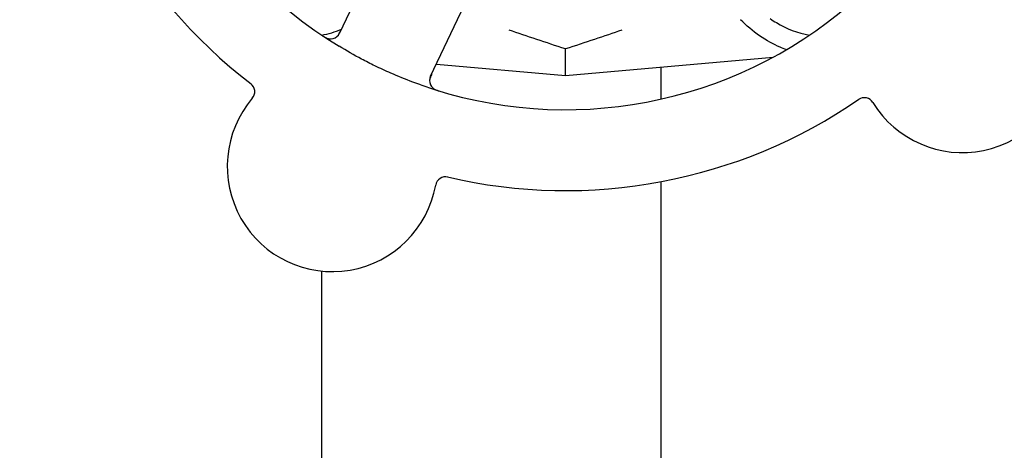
# Model space of a CAD drawing. Header units: inches. Extents: x 24 to 1128, y -69 to 748.
# Tile 50 of 256: x 114.53 to 117.57, y 242.23 to 243.56. Entities that reach past the tile are written whole.
import ezdxf

# ---------------------------------------------------------------- set-up
doc = ezdxf.new("R2010")
doc.units = ezdxf.units.IN
doc.header["$LTSCALE"] = 32
doc.header["$MEASUREMENT"] = 0
doc.layers.add('Dimension (ANSI)', color=7, linetype='Continuous', lineweight=25)
doc.layers.add('Visible (ANSI)', color=7, linetype='Continuous', lineweight=30)
doc.styles.add('Note Text (ANSI)', font='tahoma.ttf')
doc.dimstyles.new('SB Fraction-16 (ANSI)', dxfattribs={"dimscale": 32, "dimtxt": 0.125, "dimasz": 0.098425, "dimexe": 0.125, "dimexo": 0.0625, "dimgap": 0.031496, "dimtad": 0, "dimtih": 1, "dimtoh": 1, "dimdec": 4, "dimrnd": 1e-08, "dimzin": 0, "dimdsep": 46, "dimlunit": 5, "dimtxsty": 'Note Text (ANSI)', "dimcen": 0.09, "dimdle": 0.393701, "dimclrd": 256, "dimclre": 256, "dimclrt": 256, "dimadec": 0, "dimazin": 3, "dimtfac": 0.96, "dimtofl": 0, "dimtmove": 0, "dimatfit": 3, "dimfxl": 1, "dimfrac": 2, "dimtolj": 1, "dimtzin": 12, "dimlwd": -1, "dimlwe": -1, "dimarcsym": 0})

# ---------------------------------------------------------------- blocks, each defined once
blk = doc.blocks.new('*D15')
at = {"layer": 'Defpoints', "color": 0, "transparency": 16777216}
for p in [(159.2904, 460.4837), (67.9568, 170.772), (125.1654, 170.772)]:
    blk.add_point(p, dxfattribs=at)
at = {"layer": 'Dimension (ANSI)', "transparency": 16777216}
for p, q in [((157.2904, 460.4837), (63.9568, 460.4837)), ((67.9568, 457.3341), (67.9568, 323.1609)), ((67.9568, 173.9216), (67.9568, 316.0948)), ((123.1654, 170.772), (63.9568, 170.772))]:
    blk.add_line(p, q, dxfattribs=at)
for points in [[(67.4319, 457.3341), (68.4817, 457.3341), (67.9568, 460.4837)], [(67.4319, 173.9216), (68.4817, 173.9216), (67.9568, 170.772)]]:
    blk.add_solid(points, dxfattribs=at)
at = {"layer": 'Dimension (ANSI)', "transparency": 16777216, "insert": (55.7701, 322.153), "char_height": 4, "attachment_point": 1, "style": 'Note Text (ANSI)'}
blk.add_mtext('\\A1;289 11/16', dxfattribs=at)

msp = doc.modelspace()

# ---------------------------------------------------------------- linework, layer by layer
at = {"layer": 'Visible (ANSI)'}
for p, q in [((115.68515, 243.87602), (115.51709, 243.52075)), ((115.79868, 243.38755), (115.96673, 243.74281)), ((116.21611, 243.39045), (116.21611, 243.47192)), ((116.21611, 243.39045), (116.85809, 243.44662)), ((115.81658, 243.42541), (116.21611, 243.39045)), ((116.51111, 243.41626), (116.51111, 243.31683)), ((116.51111, 243.06163), (116.51111, 229.02808)), ((115.46111, 242.78549), (115.46111, 229.02808))]:
    msp.add_line(p, q, dxfattribs=at)
for centre, radius, start, end in [((116.21611, 244.6342), 1.35, 178.62287, 238.74397), ((116.21611, 244.6342), 1.6, 184.81714, 232.5497), ((117.44389, 243.47653), 0.325, 211.56477, 61.80207), ((116.21611, 244.6342), 1.35, 250.62287, 310.74397), ((117.02861, 243.8217), 0.3125, 239.15807, 259.28378), ((115.40361, 243.8217), 0.3125, 280.71622, 292.42184), ((115.48884, 243.53412), 0.03125, 236.53135, 334.68342), ((115.82692, 243.37419), 0.03125, 154.68342, 252.83549), ((115.22334, 243.33983), 0.03125, 319.56477, 52.51231), ((115.4945, 243.10877), 0.325, 139.56477, 349.80207), ((116.21611, 244.6342), 1.6, 256.81714, 304.5497), ((117.14035, 243.29004), 0.03125, 31.56477, 124.51231), ((115.84512, 243.0457), 0.03125, 76.85452, 169.80207)]:
    msp.add_arc(centre, radius, start, end, dxfattribs=at)
for points, knots in [([(116.89919, 243.46982), (116.89258, 243.47223), (116.88595, 243.47483), (116.85985, 243.48612), (116.83782, 243.49783), (116.79555, 243.52682), (116.7753, 243.54403), (116.75774, 243.56236)], [1.38940877, 1.38940877, 1.38940877, 1.38940877, 1.45134152, 1.45134152, 1.64787025, 1.64787025, 1.84130789, 1.84130789, 1.84130789, 1.84130789]), ([(115.46572, 243.51196), (115.46625, 243.51161), (115.46676, 243.51127), (115.46816, 243.51035), (115.46907, 243.50976), (115.47077, 243.50872), (115.47156, 243.50825), (115.47363, 243.50709), (115.47494, 243.50642), (115.47725, 243.50534), (115.4783, 243.50491), (115.48011, 243.50425), (115.4809, 243.504), (115.4825, 243.50355), (115.48328, 243.50338), (115.48417, 243.50322), (115.48435, 243.50319), (115.48451, 243.50317)], [0, 0, 0, 0, 0.005149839, 0.005149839, 0.013554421, 0.013554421, 0.020527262, 0.020527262, 0.031641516, 0.031641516, 0.041623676, 0.041623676, 0.051235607, 0.051235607, 0.06373445, 0.06373445, 0.067355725, 0.067355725, 0.067355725, 0.067355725]), ([(115.50716, 243.5088), (115.5074, 243.50898), (115.50769, 243.5092), (115.50908, 243.51033), (115.51035, 243.51154), (115.51244, 243.51392), (115.51337, 243.51512), (115.51553, 243.51834), (115.51677, 243.52045), (115.5184, 243.52362), (115.51887, 243.52456), (115.51975, 243.52636), (115.52016, 243.52723), (115.52057, 243.5281)], [0.058736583, 0.058736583, 0.058736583, 0.058736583, 0.064782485, 0.064782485, 0.086145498, 0.086145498, 0.103238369, 0.103238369, 0.123434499, 0.123434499, 0.131598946, 0.131598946, 0.138939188, 0.138939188, 0.138939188, 0.138939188]), ([(115.7682, 243.36067), (115.75999, 243.36356), (115.7518, 243.36653), (115.72055, 243.3782), (115.69791, 243.38738), (115.65893, 243.40441), (115.64255, 243.41197), (115.61249, 243.42657), (115.59879, 243.43351), (115.56175, 243.45309), (115.5386, 243.46621), (115.51564, 243.48014)], [-0.73117437, -0.73117437, -0.73117437, -0.73117437, -0.66329539, -0.66329539, -0.47009836, -0.47009836, -0.32966499, -0.32966499, -0.20932583, -0.20932583, 0, 0, 0, 0]), ([(115.80214, 243.39488), (115.80174, 243.39403), (115.80133, 243.39317), (115.79979, 243.38982), (115.79872, 243.38732), (115.79721, 243.38302), (115.79669, 243.38114), (115.79604, 243.37802), (115.79585, 243.37658), (115.79571, 243.37431), (115.7957, 243.37345), (115.79572, 243.37255), (115.79573, 243.37236), (115.79574, 243.37219)], [0, 0, 0, 0, 0.007248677, 0.007248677, 0.028564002, 0.028564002, 0.047482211, 0.047482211, 0.06536174, 0.06536174, 0.076705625, 0.076705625, 0.079955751, 0.079955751, 0.079955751, 0.079955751]), ([(115.80564, 243.35131), (115.80585, 243.35112), (115.80612, 243.35088), (115.80704, 243.35011), (115.80779, 243.34955), (115.80953, 243.34838), (115.81061, 243.34772), (115.81256, 243.34672), (115.81319, 243.34641), (115.81479, 243.34567), (115.81581, 243.34524), (115.81798, 243.34438), (115.81917, 243.34396), (115.82103, 243.34333), (115.82173, 243.3431), (115.82312, 243.34267), (115.82379, 243.34246), (115.82448, 243.34225)], [0.051298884, 0.051298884, 0.051298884, 0.051298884, 0.057269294, 0.057269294, 0.069785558, 0.069785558, 0.083632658, 0.083632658, 0.089458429, 0.089458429, 0.097820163, 0.097820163, 0.107290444, 0.107290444, 0.113094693, 0.113094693, 0.118968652, 0.118968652, 0.118968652, 0.118968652])]:
    msp.add_open_spline(points, degree=3, knots=knots, dxfattribs=at)
for points in [[(116.84937, 243.56572), (116.85561, 243.56135), (116.86219, 243.5571), (116.8684, 243.55339)], [(116.21611, 243.47192), (116.15583, 243.49157), (116.09643, 243.51168), (116.0418, 243.53023)], [(116.39042, 243.53023), (116.3358, 243.51169), (116.27638, 243.49157), (116.21611, 243.47192)]]:
    msp.add_open_spline(points, degree=3, dxfattribs=at)

# ---------------------------------------------------------------- dimensions: what is measured, and where the dimension line sits
at = {"layer": 'Dimension (ANSI)'}
dim = msp.add_linear_dim(base=(67.95681, 170.77197), p1=(159.29037, 460.48367), p2=(125.16537, 170.77197), angle=270, dimstyle='SB Fraction-16 (ANSI)', override={"dimgap": 0.031496, "dimdec": 4, "dimtol": 0, "dimlim": 0, "dimtp": 0, "dimtm": 0, "dimtdec": 2, "dimatfit": 1}, dxfattribs=at)
dim.commit()
dim.dimension.update_dxf_attribs({"geometry": '*D15', "text_midpoint": (67.95681, 319.62782), "dimtype": 160})

doc.saveas('drawing.dxf')
